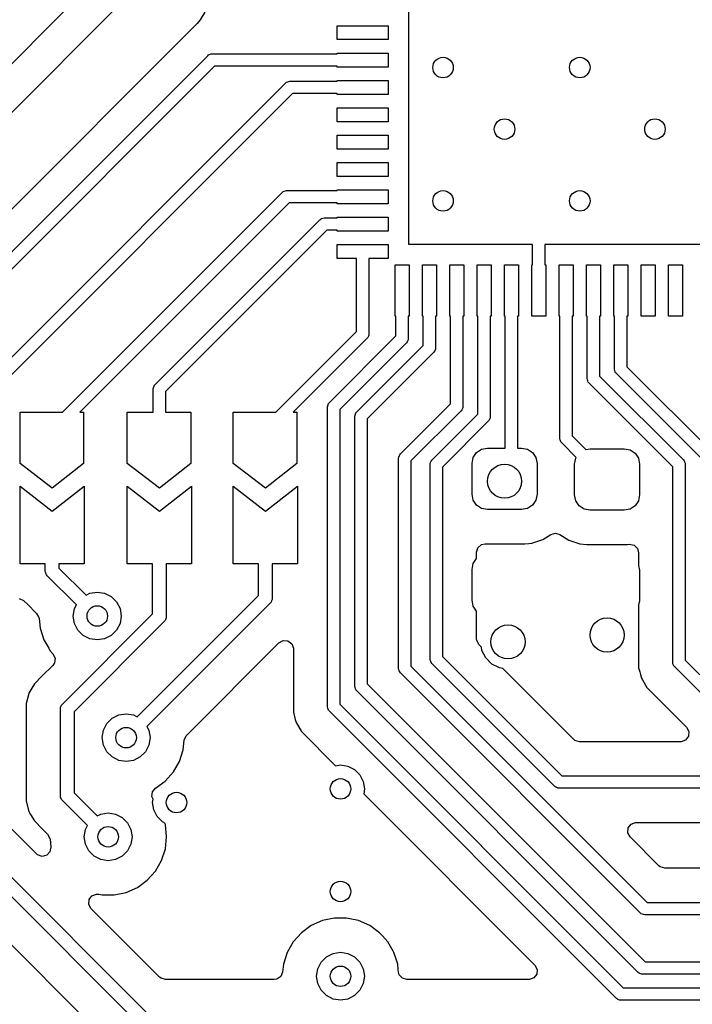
# Model space of a CAD drawing. Extents: x 70 to 224, y -154 to -54.
# Tile 22 of 55: x 119 to 129, y -103 to -89. Entities that reach past the tile are written whole.
import ezdxf

# ---------------------------------------------------------------- set-up
doc = ezdxf.new("R2010")
doc.units = 0
doc.layers.add('BLACK', color=7, linetype='CONTINUOUS')

msp = doc.modelspace()

# ---------------------------------------------------------------- linework, layer by layer
at = {"layer": 'BLACK', "linetype": 'CONTINUOUS'}
for p, q in [((124.3981, -92.1358), (124.3981, -86.729999)), ((115.346447, -93.446447), (120.449998, -88.342895)), ((119.387478, -88.6976), (115.964043, -92.121035)), ((121.411938, -88.741344), (121.346675, -88.854383)), ((121.303551, -88.903556), (116.053553, -94.153553)), ((121.346666, -88.854391), (121.303551, -88.903556)), ((121.346675, -88.854383), (121.346666, -88.854391)), ((123.348801, -89.142), (123.348801, -88.938)), ((123.348801, -88.938), (124.098801, -88.938)), ((124.098801, -88.938), (124.098801, -89.142)), ((124.098801, -89.142), (123.348801, -89.142)), ((116.24272, -94.59), (121.456361, -89.376359)), ((121.456361, -89.376359), (121.469999, -89.365167)), ((121.469999, -89.365167), (121.479501, -89.36123)), ((121.479501, -89.36123), (121.502443, -89.351728)), ((121.502443, -89.351728), (121.520001, -89.349999)), ((121.520001, -89.349999), (123.348801, -89.349999)), ((123.348801, -89.349999), (123.348801, -89.337999)), ((123.348801, -89.337999), (124.098801, -89.337999)), ((124.098801, -89.337999), (124.098801, -89.541999)), ((121.557281, -89.529999), (116.49728, -94.59)), ((123.348801, -89.529999), (121.557281, -89.529999)), ((123.348801, -89.541999), (123.348801, -89.529999)), ((124.098801, -89.541999), (123.348801, -89.541999)), ((117.78272, -94.59), (122.59636, -89.776361)), ((122.59636, -89.776361), (122.609997, -89.765168)), ((122.609997, -89.765168), (122.629002, -89.757296)), ((122.629002, -89.757296), (122.642441, -89.75173)), ((122.642441, -89.75173), (122.659999, -89.750001)), ((122.659999, -89.750001), (123.348801, -89.750001)), ((123.348801, -89.750001), (123.348801, -89.738001)), ((123.348801, -89.738001), (124.098801, -89.738001)), ((124.098801, -89.738001), (124.098801, -89.942001)), ((122.697278, -89.930001), (118.03728, -94.59)), ((123.348801, -89.930001), (122.697278, -89.930001)), ((123.348801, -89.942001), (123.348801, -89.930001)), ((124.098801, -89.942001), (123.348801, -89.942001)), ((123.348801, -90.342), (123.348801, -90.138)), ((123.348801, -90.138), (124.098801, -90.138)), ((124.098801, -90.138), (124.098801, -90.342)), ((124.098801, -90.342), (123.348801, -90.342)), ((123.348801, -90.741999), (123.348801, -90.537999)), ((123.348801, -90.537999), (124.098801, -90.537999)), ((124.098801, -90.537999), (124.098801, -90.741999)), ((124.098801, -90.741999), (123.348801, -90.741999)), ((123.348801, -91.142001), (123.348801, -90.938001)), ((123.348801, -90.938001), (124.098801, -90.938001)), ((124.098801, -90.938001), (124.098801, -91.142001)), ((124.098801, -91.142001), (123.348801, -91.142001)), ((119.33272, -94.59), (122.546361, -91.37636)), ((122.546361, -91.37636), (122.559999, -91.365167)), ((122.559999, -91.365167), (122.592442, -91.351729)), ((122.592442, -91.351729), (122.61, -91.35)), ((122.61, -91.35), (123.348801, -91.35)), ((123.348801, -91.35), (123.348801, -91.338)), ((123.348801, -91.338), (124.098801, -91.338)), ((124.098801, -91.338), (124.098801, -91.542)), ((122.647279, -91.53), (119.58728, -94.59)), ((123.348801, -91.53), (122.647279, -91.53)), ((123.348801, -91.542), (123.348801, -91.53)), ((124.098801, -91.542), (123.348801, -91.542)), ((120.68636, -94.18636), (123.096361, -91.776359)), ((123.096361, -91.776359), (123.109999, -91.765167)), ((123.109999, -91.765167), (123.122937, -91.759808)), ((123.122937, -91.759808), (123.142443, -91.751728)), ((123.142443, -91.751728), (123.160001, -91.749999)), ((123.160001, -91.749999), (123.348801, -91.749999)), ((123.348801, -91.749999), (123.348801, -91.737999)), ((123.348801, -91.737999), (124.098801, -91.737999)), ((124.098801, -91.737999), (124.098801, -91.941999)), ((123.197281, -91.929999), (120.84, -94.28728)), ((123.348801, -91.929999), (123.197281, -91.929999)), ((123.348801, -91.941999), (123.348801, -91.929999)), ((124.098801, -91.941999), (123.348801, -91.941999)), ((123.348801, -92.341998), (123.348801, -92.137998)), ((123.348801, -92.137998), (124.098801, -92.137998)), ((124.098801, -92.137998), (124.098801, -92.341998)), ((126.210001, -92.1358), (124.3981, -92.1358)), ((126.210001, -92.435101), (126.210001, -92.1358)), ((129.4019, -92.1358), (126.390001, -92.1358)), ((126.390001, -92.1358), (126.390001, -92.435101)), ((123.633801, -92.341998), (123.348801, -92.341998)), ((123.633801, -93.408919), (123.633801, -92.341998)), ((124.098801, -92.341998), (123.813801, -92.341998)), ((123.813801, -92.341998), (123.813801, -93.446199)), ((124.198, -93.185101), (124.198, -92.435101)), ((124.198, -92.435101), (124.402, -92.435101)), ((124.402, -92.435101), (124.402, -93.185101)), ((124.597999, -93.185101), (124.597999, -92.435101)), ((124.597999, -92.435101), (124.801999, -92.435101)), ((124.801999, -92.435101), (124.801999, -93.185101)), ((124.998001, -93.185101), (124.998001, -92.435101)), ((124.998001, -92.435101), (125.202001, -92.435101)), ((125.202001, -92.435101), (125.202001, -93.185101)), ((125.398, -93.185101), (125.398, -92.435101)), ((125.398, -92.435101), (125.602, -92.435101)), ((125.602, -92.435101), (125.602, -93.185101)), ((125.797999, -93.185101), (125.797999, -92.435101)), ((125.797999, -92.435101), (126.001999, -92.435101)), ((126.001999, -92.435101), (126.001999, -93.185101)), ((126.198001, -93.185101), (126.198001, -92.435101)), ((126.198001, -92.435101), (126.210001, -92.435101)), ((126.390001, -92.435101), (126.402001, -92.435101)), ((126.402001, -92.435101), (126.402001, -93.185101)), ((126.598, -93.185101), (126.598, -92.435101)), ((126.598, -92.435101), (126.802, -92.435101)), ((126.802, -92.435101), (126.802, -93.185101)), ((126.998, -93.185101), (126.998, -92.435101)), ((126.998, -92.435101), (127.202, -92.435101)), ((127.202, -92.435101), (127.202, -93.185101)), ((127.397999, -93.185101), (127.397999, -92.435101)), ((127.397999, -92.435101), (127.601999, -92.435101)), ((127.601999, -92.435101), (127.601999, -93.185101)), ((127.798001, -93.185101), (127.798001, -92.435101)), ((127.798001, -92.435101), (128.002001, -92.435101)), ((128.002001, -92.435101), (128.002001, -93.185101)), ((128.198, -93.185101), (128.198, -92.435101)), ((128.198, -92.435101), (128.402, -92.435101)), ((128.402, -92.435101), (128.402, -93.185101)), ((124.21, -93.185101), (124.198, -93.185101)), ((124.21, -93.475318), (124.21, -93.185101)), ((124.402, -93.185101), (124.39, -93.185101)), ((124.39, -93.185101), (124.39, -93.512598)), ((124.609999, -93.185101), (124.597999, -93.185101)), ((124.609999, -93.612721), (124.609999, -93.185101)), ((124.801999, -93.185101), (124.789999, -93.185101)), ((124.789999, -93.185101), (124.789999, -93.650001)), ((125.010001, -93.185101), (124.998001, -93.185101)), ((125.010001, -94.468163), (125.010001, -93.185101)), ((125.202001, -93.185101), (125.190001, -93.185101)), ((125.190001, -93.185101), (125.190001, -94.505443)), ((125.41, -93.185101), (125.398, -93.185101)), ((125.41, -94.618164), (125.41, -93.185101)), ((125.602, -93.185101), (125.59, -93.185101)), ((125.59, -93.185101), (125.59, -94.655444)), ((125.809999, -93.185101), (125.797999, -93.185101)), ((125.809999, -95.115), (125.809999, -93.185101)), ((126.001999, -93.185101), (125.989999, -93.185101)), ((125.989999, -93.185101), (125.989999, -95.115)), ((126.402001, -93.185101), (126.198001, -93.185101)), ((126.61, -93.185101), (126.598, -93.185101)), ((126.61, -94.975), (126.61, -93.185101)), ((126.802, -93.185101), (126.79, -93.185101)), ((126.79, -93.185101), (126.79, -94.93772)), ((127.01, -93.185101), (126.998, -93.185101)), ((127.01, -94.1), (127.01, -93.185101)), ((127.202, -93.185101), (127.19, -93.185101)), ((127.19, -93.185101), (127.19, -94.06272)), ((127.409999, -93.185101), (127.397999, -93.185101)), ((127.409999, -93.962597), (127.409999, -93.185101)), ((127.601999, -93.185101), (127.589999, -93.185101)), ((127.589999, -93.185101), (127.589999, -93.925317)), ((128.002001, -93.185101), (127.798001, -93.185101)), ((128.402, -93.185101), (128.198, -93.185101)), ((122.45272, -94.59), (123.633801, -93.408919)), ((123.813801, -93.446199), (123.812072, -93.463757)), ((123.787441, -93.509838), (122.70728, -94.59)), ((123.23636, -94.448958), (124.21, -93.475318)), ((124.36364, -93.576237), (123.39, -94.549877)), ((123.798634, -93.4962), (123.787441, -93.509838)), ((123.806838, -93.476393), (123.798634, -93.4962)), ((123.812072, -93.463757), (123.806838, -93.476393)), ((124.374833, -93.562599), (124.36364, -93.576237)), ((124.388271, -93.530156), (124.374833, -93.562599)), ((124.39, -93.512598), (124.388271, -93.530156)), ((123.63636, -94.58636), (124.609999, -93.612721)), ((124.763639, -93.713641), (123.79, -94.68728)), ((124.774831, -93.700003), (124.763639, -93.713641)), ((124.782137, -93.682364), (124.774831, -93.700003)), ((124.78827, -93.667559), (124.782137, -93.682364)), ((124.789999, -93.650001), (124.78827, -93.667559)), ((127.411728, -93.980155), (127.409999, -93.962597)), ((127.420159, -94.000508), (127.411728, -93.980155)), ((127.425167, -94.012599), (127.420159, -94.000508)), ((127.436359, -94.026237), (127.425167, -94.012599)), ((129.01, -95.599878), (127.436359, -94.026237)), ((127.589999, -93.925317), (129.16364, -95.498958)), ((127.011729, -94.117558), (127.01, -94.1)), ((127.018176, -94.133122), (127.011729, -94.117558)), ((127.025168, -94.150002), (127.018176, -94.133122)), ((127.03636, -94.16364), (127.025168, -94.150002)), ((128.262549, -95.389828), (127.03636, -94.16364)), ((127.19, -94.06272), (128.416189, -95.28891)), ((120.66, -94.25), (120.661729, -94.232442)), ((120.66, -94.59), (120.66, -94.25)), ((120.661729, -94.232442), (120.673188, -94.204778)), ((120.673188, -94.204778), (120.675168, -94.199998)), ((120.675168, -94.199998), (120.68636, -94.18636)), ((120.84, -94.28728), (120.84, -94.59)), ((123.211729, -94.49504), (123.224597, -94.463975)), ((123.224597, -94.463975), (123.225168, -94.462596)), ((123.225168, -94.462596), (123.23636, -94.448958)), ((118.71, -95.34), (118.71, -94.59)), ((118.71, -94.59), (119.33272, -94.59)), ((119.58728, -94.59), (119.64, -94.59)), ((119.64, -94.59), (119.64, -95.34)), ((120.28, -95.34), (120.28, -94.59)), ((120.28, -94.59), (120.66, -94.59)), ((120.84, -94.59), (121.21, -94.59)), ((121.21, -94.59), (121.21, -95.34)), ((121.83, -95.34), (121.83, -94.59)), ((121.83, -94.59), (122.45272, -94.59)), ((122.70728, -94.59), (122.76, -94.59)), ((122.76, -94.59), (122.76, -95.34)), ((123.21, -94.512598), (123.211729, -94.49504)), ((123.21, -98.9), (123.21, -94.512598)), ((123.39, -94.549877), (123.39, -98.86272)), ((123.611729, -94.632442), (123.623048, -94.605117)), ((123.623048, -94.605117), (123.625168, -94.599998)), ((123.625168, -94.599998), (123.63636, -94.58636)), ((124.27636, -95.201804), (125.010001, -94.468163)), ((125.163641, -94.569082), (124.43, -95.302723)), ((125.174834, -94.555444), (125.163641, -94.569082)), ((125.182654, -94.536564), (125.174834, -94.555444)), ((125.188272, -94.523001), (125.182654, -94.536564)), ((125.190001, -94.505443), (125.188272, -94.523001)), ((123.61, -94.65), (123.611729, -94.632442)), ((123.61, -98.6), (123.61, -94.65)), ((123.79, -94.68728), (123.79, -98.56272)), ((124.73636, -95.291804), (125.41, -94.618164)), ((125.563639, -94.719084), (124.89, -95.392723)), ((125.574832, -94.705446), (125.563639, -94.719084)), ((125.581911, -94.688355), (125.574832, -94.705446)), ((125.588271, -94.673002), (125.581911, -94.688355)), ((125.59, -94.655444), (125.588271, -94.673002)), ((126.611729, -94.992558), (126.61, -94.975)), ((126.61894, -95.009965), (126.611729, -94.992558)), ((126.625168, -95.025002), (126.61894, -95.009965)), ((126.63636, -95.03864), (126.625168, -95.025002)), ((126.849933, -95.252213), (126.63636, -95.03864)), ((126.79, -94.93772), (126.989344, -95.137064)), ((125.342127, -95.253896), (125.390901, -95.180901)), ((125.390901, -95.180901), (125.463896, -95.132127)), ((125.463896, -95.132127), (125.55, -95.115)), ((125.55, -95.115), (125.809999, -95.115)), ((125.989999, -95.115), (126.05, -95.115)), ((126.05, -95.115), (126.136104, -95.132127)), ((126.136104, -95.132127), (126.209099, -95.180901)), ((126.209099, -95.180901), (126.257873, -95.253896)), ((126.989344, -95.137064), (127.05, -95.125)), ((127.05, -95.125), (127.55, -95.125)), ((127.55, -95.125), (127.636104, -95.142127)), ((127.636104, -95.142127), (127.709099, -95.190901)), ((124.25, -95.265444), (124.251729, -95.247886)), ((124.25, -98.34), (124.25, -95.265444)), ((124.251729, -95.247886), (124.261976, -95.223148)), ((124.261976, -95.223148), (124.265168, -95.215442)), ((124.265168, -95.215442), (124.27636, -95.201804)), ((124.43, -95.302723), (124.43, -98.30272)), ((124.711729, -95.337886), (124.725168, -95.305443)), ((124.725168, -95.305442), (124.73636, -95.291804)), ((124.725168, -95.305443), (124.725168, -95.305442)), ((125.325, -95.34), (125.342127, -95.253896)), ((126.257873, -95.253896), (126.275, -95.34)), ((126.825, -95.35), (126.842127, -95.263896)), ((126.842127, -95.263896), (126.849933, -95.252213)), ((127.709099, -95.190901), (127.757873, -95.263896)), ((127.757873, -95.263896), (127.775, -95.35)), ((128.416189, -95.28891), (128.427382, -95.302548)), ((128.427382, -95.302548), (128.43231, -95.314447)), ((128.43231, -95.314447), (128.44082, -95.334991)), ((119.18, -95.7), (118.71, -95.34)), ((119.64, -95.34), (119.18, -95.7)), ((120.75, -95.7), (120.28, -95.34)), ((121.21, -95.34), (120.75, -95.7)), ((122.3, -95.7), (121.83, -95.34)), ((122.76, -95.34), (122.3, -95.7)), ((124.71, -95.355444), (124.711729, -95.337886)), ((124.71, -98.2), (124.71, -95.355444)), ((124.89, -95.392723), (124.89, -98.16272)), ((125.325, -95.79), (125.325, -95.34)), ((126.275, -95.34), (126.275, -95.79)), ((126.825, -95.8), (126.825, -95.35)), ((127.775, -95.35), (127.775, -95.8)), ((128.262549, -98.252549), (128.262549, -95.389828)), ((128.44082, -95.334991), (128.442549, -95.352549)), ((128.442549, -95.352549), (128.442549, -98.215269)), ((118.71, -96.81), (118.71, -95.67)), ((118.71, -95.67), (119.18, -96.04)), ((119.18, -96.04), (119.65, -95.67)), ((119.65, -95.67), (119.65, -96.81)), ((120.28, -96.81), (120.28, -95.67)), ((120.28, -95.67), (120.75, -96.04)), ((120.75, -96.04), (121.22, -95.67)), ((121.22, -95.67), (121.22, -96.81)), ((121.83, -96.81), (121.83, -95.67)), ((121.83, -95.67), (122.3, -96.04)), ((122.3, -96.04), (122.77, -95.67)), ((122.77, -95.67), (122.77, -96.81)), ((125.342127, -95.876104), (125.325, -95.79)), ((125.390901, -95.949099), (125.342127, -95.876104)), ((126.257873, -95.876104), (126.209099, -95.949099)), ((126.275, -95.79), (126.257873, -95.876104)), ((126.842127, -95.886104), (126.825, -95.8)), ((126.890901, -95.959099), (126.842127, -95.886104)), ((127.757873, -95.886104), (127.709099, -95.959099)), ((127.775, -95.8), (127.757873, -95.886104)), ((125.463896, -95.997873), (125.390901, -95.949099)), ((125.55, -96.015), (125.463896, -95.997873)), ((126.05, -96.015), (125.55, -96.015)), ((126.136104, -95.997873), (126.05, -96.015)), ((126.209099, -95.949099), (126.136104, -95.997873)), ((126.963896, -96.007873), (126.890901, -95.959099)), ((127.05, -96.025), (126.963896, -96.007873)), ((127.55, -96.025), (127.05, -96.025)), ((127.636104, -96.007873), (127.55, -96.025)), ((127.709099, -95.959099), (127.636104, -96.007873)), ((126.197708, -96.505349), (126.358697, -96.452003)), ((126.358697, -96.452003), (126.476797, -96.379157)), ((126.476797, -96.379157), (126.544188, -96.360717)), ((126.544188, -96.360717), (126.60699, -96.379158)), ((126.60699, -96.379158), (126.741294, -96.461998)), ((126.741294, -96.461998), (126.741297, -96.461999)), ((126.741297, -96.461999), (126.741303, -96.462003)), ((126.741303, -96.462003), (126.902292, -96.515349)), ((125.3905, -96.639499), (125.410185, -96.57246)), ((125.410185, -96.57246), (125.462989, -96.526705)), ((125.462989, -96.526705), (125.514495, -96.515499)), ((125.514495, -96.515499), (126.098344, -96.515499)), ((126.098344, -96.515499), (126.098352, -96.515498)), ((126.098352, -96.515498), (126.098355, -96.515498)), ((126.098355, -96.515498), (126.15276, -96.50994)), ((126.15276, -96.50994), (126.197708, -96.505349)), ((126.902292, -96.515349), (127.001655, -96.5255)), ((127.001655, -96.5255), (127.598344, -96.525499)), ((127.598344, -96.525499), (127.625447, -96.52273)), ((127.625447, -96.52273), (127.694139, -96.535499)), ((127.694139, -96.535499), (127.745024, -96.583379)), ((127.745024, -96.583379), (127.762049, -96.646088)), ((125.342127, -96.803896), (125.3905, -96.731501)), ((125.3905, -96.731501), (125.3905, -96.639499)), ((127.762049, -96.646088), (127.762049, -96.83489)), ((114.1, -96.908578), (120.581422, -103.39)), ((119.08, -96.81), (118.71, -96.81)), ((119.08, -96.911524), (119.08, -96.81)), ((119.081921, -96.931033), (119.08, -96.911524)), ((119.65, -96.81), (119.28, -96.81)), ((119.28, -96.81), (119.28, -96.870102)), ((119.28, -96.870102), (119.676665, -97.266767)), ((120.65, -96.81), (120.28, -96.81)), ((120.65, -97.539339), (120.65, -96.81)), ((121.22, -96.81), (120.85, -96.81)), ((120.85, -96.81), (120.85, -97.580761)), ((122.2, -96.81), (121.83, -96.81)), ((122.2, -97.270609), (122.2, -96.81)), ((122.77, -96.81), (122.4, -96.81)), ((122.4, -96.81), (122.4, -97.312031)), ((125.325, -96.89), (125.342127, -96.803896)), ((125.325, -97.34), (125.325, -96.89)), ((127.762049, -96.83489), (127.775, -96.9)), ((127.775, -96.9), (127.775, -97.35)), ((120.469289, -103.560711), (113.958578, -97.05)), ((119.096853, -96.967081), (119.081921, -96.931033)), ((119.109289, -96.982235), (119.096853, -96.967081)), ((119.535243, -97.408189), (119.109289, -96.982235)), ((118.698044, -97.313781), (118.761598, -97.342804)), ((118.761598, -97.342804), (118.768077, -97.348837)), ((119.676665, -97.266767), (119.731843, -97.238653)), ((119.731843, -97.238653), (119.839999, -97.221523)), ((119.839999, -97.221523), (119.948155, -97.238653)), ((119.948155, -97.238653), (120.045724, -97.288367)), ((120.045724, -97.288367), (120.123155, -97.365798)), ((120.425364, -99.045244), (122.2, -97.270609)), ((122.398079, -97.33154), (122.391217, -97.348105)), ((122.4, -97.312031), (122.398079, -97.33154)), ((125.342127, -97.426104), (125.325, -97.34)), ((118.768077, -97.348837), (118.818344, -97.399104)), ((118.818344, -97.399104), (118.818349, -97.399108)), ((118.818349, -97.399108), (118.953066, -97.533826)), ((119.489999, -97.571523), (119.507129, -97.463367)), ((119.507129, -97.463367), (119.535243, -97.408189)), ((120.123155, -97.365798), (120.172869, -97.463367)), ((120.172869, -97.463367), (120.189999, -97.571523)), ((122.37071, -97.382742), (120.566786, -99.186666)), ((122.383147, -97.367589), (122.37071, -97.382742)), ((122.391217, -97.348105), (122.383147, -97.367589)), ((125.3905, -97.498498), (125.342127, -97.426104)), ((127.775, -97.35), (127.762049, -97.415109)), ((127.762049, -97.415109), (127.762049, -98.33029)), ((113.787583, -97.586818), (120.01185, -103.811085)), ((118.949544, -101.050309), (115.410122, -97.510887)), ((118.953066, -97.533826), (118.98655, -97.595148)), ((118.98655, -97.595148), (118.988705, -97.608544)), ((118.988705, -97.608544), (119.003502, -97.749327)), ((119.329289, -98.86005), (120.65, -97.539339)), ((119.507129, -97.679679), (119.489999, -97.571523)), ((120.189999, -97.571523), (120.172869, -97.679679)), ((120.83752, -97.62576), (120.833147, -97.636319)), ((120.848079, -97.60027), (120.83752, -97.62576)), ((120.85, -97.580761), (120.848079, -97.60027)), ((125.3905, -97.904045), (125.3905, -97.498498)), ((119.003502, -97.749327), (119.003503, -97.74933)), ((119.003503, -97.74933), (119.058746, -97.919352)), ((120.82071, -97.651472), (119.5, -98.972182)), ((119.556843, -97.777248), (119.507129, -97.679679)), ((119.634274, -97.854679), (119.556843, -97.777248)), ((120.123155, -97.777248), (120.045724, -97.854679)), ((120.172869, -97.679679), (120.123155, -97.777248)), ((120.833147, -97.636319), (120.82071, -97.651472)), ((119.058746, -97.919352), (119.058749, -97.919358)), ((119.058749, -97.919358), (119.129718, -98.042281)), ((119.731843, -97.904393), (119.634274, -97.854679)), ((119.839999, -97.921523), (119.731843, -97.904393)), ((119.948155, -97.904393), (119.839999, -97.921523)), ((120.045724, -97.854679), (119.948155, -97.904393)), ((125.393334, -97.930403), (125.3905, -97.904045)), ((119.129718, -98.042281), (119.14814, -98.074188)), ((121.148955, -99.312309), (122.497819, -97.963446)), ((122.497819, -97.963446), (122.559142, -97.929961)), ((122.559142, -97.929961), (122.628834, -97.934945)), ((122.628834, -97.934945), (122.684767, -97.976817)), ((122.684767, -97.976817), (122.709184, -98.042281)), ((122.709184, -98.042281), (122.7095, -98.051127)), ((122.7095, -98.051127), (122.7095, -98.97774)), ((125.426819, -97.991726), (125.393334, -97.930403)), ((125.462214, -98.027121), (125.426819, -97.991726)), ((125.469577, -98.073607), (125.462214, -98.027121)), ((119.14814, -98.074188), (119.19221, -98.123133)), ((119.19221, -98.123133), (119.222439, -98.186122)), ((119.222439, -98.186122), (119.213814, -98.255457)), ((124.711729, -98.217558), (124.71, -98.2)), ((124.89, -98.16272), (126.637279, -99.91)), ((125.526393, -98.185114), (125.469577, -98.073607)), ((125.614886, -98.273607), (125.526393, -98.185114)), ((119.187741, -98.293784), (119.031286, -98.450239)), ((119.213814, -98.255457), (119.187741, -98.293784)), ((124.251729, -98.357558), (124.25, -98.34)), ((124.43, -98.30272), (127.887279, -101.76)), ((124.719175, -98.235533), (124.711729, -98.217558)), ((124.725168, -98.250002), (124.719175, -98.235533)), ((124.73636, -98.26364), (124.725168, -98.250002)), ((126.53636, -100.063639), (124.73636, -98.26364)), ((125.726393, -98.330423), (125.614886, -98.273607)), ((125.772878, -98.337785), (125.726393, -98.330423)), ((126.808274, -99.373181), (125.772878, -98.337785)), ((127.762049, -98.33029), (127.776983, -98.386022)), ((128.264278, -98.270107), (128.262549, -98.252549)), ((128.271802, -98.288271), (128.264278, -98.270107)), ((128.277717, -98.302551), (128.271802, -98.288271)), ((128.288909, -98.316189), (128.277717, -98.302551)), ((129.48636, -99.513639), (128.288909, -98.316189)), ((128.442549, -98.215269), (129.587279, -99.36)), ((119.031286, -98.450239), (118.919481, -98.562043)), ((124.258772, -98.37456), (124.251729, -98.357558)), ((124.265168, -98.390002), (124.258772, -98.37456)), ((124.27636, -98.40364), (124.265168, -98.390002)), ((127.786361, -101.91364), (124.27636, -98.40364)), ((127.776983, -98.386022), (127.788211, -98.427925)), ((127.788211, -98.427925), (127.788211, -98.427927)), ((127.788211, -98.427927), (127.802289, -98.480471)), ((127.802289, -98.480471), (127.80229, -98.480472)), ((127.80229, -98.480472), (127.802291, -98.480474)), ((127.802291, -98.480474), (127.816516, -98.505113)), ((118.881662, -98.627549), (118.840423, -98.698975)), ((118.881663, -98.627547), (118.881662, -98.627549)), ((118.919479, -98.562046), (118.881663, -98.627547)), ((118.919481, -98.562043), (118.919479, -98.562046)), ((123.611729, -98.617558), (123.61, -98.6)), ((123.620126, -98.63783), (123.611729, -98.617558)), ((123.625168, -98.650002), (123.620126, -98.63783)), ((123.79, -98.56272), (127.85728, -102.63)), ((127.816516, -98.505113), (127.880028, -98.61512)), ((127.880028, -98.61512), (127.880032, -98.615125)), ((127.880032, -98.615125), (128.462726, -99.197819)), ((118.833646, -98.724266), (118.799499, -98.851704)), ((118.840423, -98.698975), (118.833646, -98.724266)), ((123.63636, -98.66364), (123.625168, -98.650002)), ((127.75636, -102.78364), (123.63636, -98.66364)), ((118.799499, -98.851704), (118.799499, -98.851706)), ((118.799499, -98.851706), (118.799499, -99.019807)), ((119.3, -98.930761), (119.301921, -98.911252)), ((119.301921, -98.911252), (119.316853, -98.875204)), ((119.316853, -98.875204), (119.329289, -98.86005)), ((123.211729, -98.917558), (123.21, -98.9)), ((123.217797, -98.932206), (123.211729, -98.917558)), ((123.39, -98.86272), (127.53728, -103.01)), ((118.799499, -99.019807), (118.7995, -99.01982)), ((118.7995, -99.01982), (118.7995, -100.11333)), ((119.3, -100.2), (119.3, -98.930761)), ((119.5, -98.972182), (119.5, -100.158578)), ((119.978875, -99.144275), (120.056306, -99.066844)), ((120.056306, -99.066844), (120.153875, -99.01713)), ((120.153875, -99.01713), (120.262031, -99)), ((120.262031, -99), (120.370187, -99.01713)), ((120.370187, -99.01713), (120.425364, -99.045244)), ((122.7095, -98.97774), (122.738205, -99.084872)), ((123.225168, -98.950002), (123.217797, -98.932206)), ((123.23636, -98.96364), (123.225168, -98.950002)), ((127.43636, -103.16364), (123.23636, -98.96364)), ((119.929161, -99.241844), (119.978875, -99.144275)), ((120.566786, -99.186666), (120.594901, -99.241844)), ((122.738205, -99.084872), (122.749741, -99.127923)), ((122.749741, -99.127923), (122.749743, -99.127928)), ((122.749743, -99.127928), (122.827479, -99.262571)), ((128.462726, -99.197819), (128.496211, -99.259142)), ((119.912031, -99.35), (119.929161, -99.241844)), ((119.929161, -99.458156), (119.912031, -99.35)), ((120.594901, -99.241844), (120.612031, -99.35)), ((120.612031, -99.35), (120.594901, -99.458156)), ((121.113325, -99.387016), (121.139908, -99.322405)), ((121.139908, -99.322405), (121.148955, -99.312309)), ((122.827479, -99.262571), (122.827483, -99.262576)), ((122.827483, -99.262576), (123.326541, -99.761634)), ((128.491227, -99.328834), (128.449355, -99.384767)), ((128.496211, -99.259142), (128.491227, -99.328834)), ((119.978875, -99.555725), (119.929161, -99.458156)), ((120.594901, -99.458156), (120.545187, -99.555725)), ((121.098528, -99.527803), (121.113325, -99.387016)), ((126.828916, -99.389815), (126.808274, -99.373181)), ((126.895955, -99.4095), (126.828916, -99.389815)), ((128.375045, -99.4095), (126.895955, -99.4095)), ((128.383891, -99.409184), (128.375045, -99.4095)), ((128.449355, -99.384767), (128.383891, -99.409184)), ((120.056306, -99.633156), (119.978875, -99.555725)), ((120.153875, -99.68287), (120.056306, -99.633156)), ((120.467756, -99.633156), (120.370187, -99.68287)), ((120.545187, -99.555725), (120.467756, -99.633156)), ((121.043281, -99.697835), (121.098528, -99.527803)), ((120.262031, -99.7), (120.153875, -99.68287)), ((120.370187, -99.68287), (120.262031, -99.7)), ((120.95389, -99.852665), (121.043281, -99.697835)), ((123.326541, -99.761634), (123.4, -99.75)), ((123.4, -99.75), (123.508156, -99.76713)), ((123.508156, -99.76713), (123.605725, -99.816844)), ((120.834261, -99.985526), (120.95389, -99.852665)), ((123.605725, -99.816844), (123.683156, -99.894275)), ((123.683156, -99.894275), (123.73287, -99.991844)), ((126.637279, -99.91), (143.18772, -99.91)), ((120.689863, -100.090438), (120.834261, -99.985526)), ((123.73287, -99.991844), (123.75, -100.1)), ((126.549998, -100.074832), (126.53636, -100.063639)), ((126.553574, -100.076313), (126.549998, -100.074832)), ((126.582442, -100.088271), (126.553574, -100.076313)), ((118.7995, -100.11333), (118.799499, -100.113348)), ((118.799499, -100.113348), (118.799499, -100.279054)), ((119.301921, -100.219509), (119.3, -100.2)), ((119.316853, -100.255557), (119.301921, -100.219509)), ((119.5, -100.158578), (119.836666, -100.495244)), ((120.640371, -100.210735), (120.648996, -100.1414)), ((120.65824, -100.24797), (120.640371, -100.210735)), ((120.648996, -100.1414), (120.689863, -100.090438)), ((123.75, -100.1), (123.738365, -100.173458)), ((123.738365, -100.173458), (126.242726, -102.677819)), ((126.6, -100.09), (126.582442, -100.088271)), ((143.225, -100.09), (126.6, -100.09)), ((118.799499, -100.279054), (118.799498, -100.279054)), ((118.799498, -100.279054), (118.840424, -100.431789)), ((119.329289, -100.270711), (119.316853, -100.255557)), ((119.695244, -100.636666), (119.329289, -100.270711)), ((120.65, -100.3), (120.65824, -100.24797)), ((120.66713, -100.408156), (120.65, -100.3)), ((118.840424, -100.431789), (118.840425, -100.43179)), ((118.840425, -100.43179), (118.864153, -100.472887)), ((118.864153, -100.472887), (118.864154, -100.472889)), ((118.864154, -100.472889), (118.919475, -100.568709)), ((119.836666, -100.495244), (119.891844, -100.46713)), ((119.891844, -100.46713), (120, -100.45)), ((120, -100.45), (120.108156, -100.46713)), ((120.108156, -100.46713), (120.205725, -100.516844)), ((120.716844, -100.505725), (120.66713, -100.408156)), ((120.794275, -100.583156), (120.716844, -100.505725)), ((118.919475, -100.568709), (118.919481, -100.568717)), ((118.919481, -100.568717), (119.038349, -100.687585)), ((119.66713, -100.691844), (119.695244, -100.636666)), ((120.205725, -100.516844), (120.283156, -100.594275)), ((120.283156, -100.594275), (120.33287, -100.691844)), ((120.829671, -100.601191), (120.794275, -100.583156)), ((120.836497, -100.622197), (120.829671, -100.601191)), ((120.855185, -100.8), (120.836497, -100.622197)), ((127.608773, -100.671166), (127.650645, -100.615233)), ((127.650645, -100.615233), (127.716109, -100.590816)), ((127.716109, -100.590816), (127.724955, -100.5905)), ((127.724955, -100.5905), (132.145978, -100.5905)), ((119.038349, -100.687585), (119.038355, -100.68759)), ((119.038355, -100.68759), (119.113066, -100.762301)), ((119.113066, -100.762301), (119.146551, -100.823624)), ((119.65, -100.8), (119.66713, -100.691844)), ((119.66713, -100.908156), (119.65, -100.8)), ((120.33287, -100.691844), (120.35, -100.8)), ((120.35, -100.8), (120.33287, -100.908156)), ((120.836497, -100.977803), (120.855185, -100.8)), ((127.603789, -100.740858), (127.608773, -100.671166)), ((127.637274, -100.802181), (127.603789, -100.740858)), ((119.146551, -100.823624), (119.148705, -100.837019)), ((119.148705, -100.837019), (119.160309, -100.947419)), ((119.716844, -101.005725), (119.66713, -100.908156)), ((120.33287, -100.908156), (120.283156, -101.005725)), ((128.058274, -101.223181), (127.637274, -100.802181)), ((118.966263, -101.064316), (118.949544, -101.050309)), ((119.032505, -101.086538), (118.966263, -101.064316)), ((119.100245, -101.06942), (119.032505, -101.086538)), ((119.147977, -101.018396), (119.100245, -101.06942)), ((119.160546, -100.949666), (119.147977, -101.018396)), ((119.160309, -100.947419), (119.160546, -100.949666)), ((119.794275, -101.083156), (119.716844, -101.005725)), ((119.891844, -101.13287), (119.794275, -101.083156)), ((120.205725, -101.083156), (120.108156, -101.13287)), ((120.283156, -101.005725), (120.205725, -101.083156)), ((120.78125, -101.147835), (120.836497, -100.977803)), ((120, -101.15), (119.891844, -101.13287)), ((120.108156, -101.13287), (120, -101.15)), ((120.691859, -101.302665), (120.78125, -101.147835)), ((128.078916, -101.239815), (128.058274, -101.223181)), ((120.57223, -101.435526), (120.691859, -101.302665)), ((128.145955, -101.2595), (128.078916, -101.239815)), ((143.488479, -101.2595), (128.145955, -101.2595)), ((120.427593, -101.540612), (120.57223, -101.435526)), ((119.719828, -101.718079), (119.7617, -101.662146)), ((119.7617, -101.662146), (119.827164, -101.637729)), ((119.827164, -101.637729), (119.861788, -101.640122)), ((119.861788, -101.640122), (119.910609, -101.6505)), ((119.910609, -101.6505), (119.91061, -101.6505)), ((119.91061, -101.6505), (120.089389, -101.6505)), ((120.089389, -101.6505), (120.089391, -101.6505)), ((120.089391, -101.6505), (120.264267, -101.613329)), ((120.264267, -101.613329), (120.427593, -101.540612)), ((119.714844, -101.787771), (119.719828, -101.718079)), ((119.748329, -101.849094), (119.714844, -101.787771)), ((127.887279, -101.76), (144.075, -101.76)), ((120.752416, -102.853181), (119.748329, -101.849094)), ((127.799999, -101.924833), (127.786361, -101.91364)), ((127.832442, -101.938271), (127.799999, -101.924833)), ((127.85, -101.94), (127.832442, -101.938271)), ((144.075, -101.94), (127.85, -101.94)), ((123.135728, -102.026672), (122.972408, -102.099387)), ((123.135733, -102.02667), (123.135728, -102.026672)), ((123.279954, -101.996015), (123.135733, -102.02667)), ((123.310609, -101.9895), (123.279954, -101.996015)), ((123.489391, -101.9895), (123.310609, -101.9895)), ((123.536594, -101.999533), (123.489391, -101.9895)), ((123.664265, -102.02667), (123.536594, -101.999533)), ((123.664267, -102.026671), (123.664265, -102.02667)), ((123.827593, -102.099388), (123.664267, -102.026671)), ((122.827768, -102.204475), (122.70814, -102.337336)), ((122.972408, -102.099387), (122.827768, -102.204475)), ((123.97223, -102.204474), (123.827593, -102.099388)), ((123.972231, -102.204475), (123.97223, -102.204474)), ((123.972232, -102.204476), (123.972231, -102.204475)), ((123.972235, -102.204478), (123.972232, -102.204476)), ((124.013235, -102.250014), (123.972235, -102.204478)), ((122.70814, -102.337336), (122.61875, -102.492164)), ((124.091859, -102.337335), (124.013235, -102.250014)), ((124.17012, -102.472888), (124.091859, -102.337335)), ((122.618747, -102.49217), (122.563504, -102.662192)), ((122.61875, -102.492164), (122.618747, -102.49217)), ((123.194275, -102.556844), (123.291844, -102.50713)), ((123.291844, -102.50713), (123.4, -102.49)), ((123.4, -102.49), (123.508156, -102.50713)), ((123.508156, -102.50713), (123.605725, -102.556844)), ((124.181249, -102.492164), (124.17012, -102.472888)), ((124.181252, -102.49217), (124.181249, -102.492164)), ((124.208873, -102.577181), (124.181252, -102.49217)), ((122.563503, -102.662195), (122.551283, -102.778462)), ((122.563504, -102.662192), (122.563503, -102.662195)), ((123.06713, -102.731844), (123.116844, -102.634275)), ((123.116844, -102.634275), (123.194275, -102.556844)), ((123.605725, -102.556844), (123.683156, -102.634275)), ((123.683156, -102.634275), (123.73287, -102.731844)), ((124.236497, -102.662197), (124.208873, -102.577181)), ((124.244887, -102.742022), (124.236497, -102.662197)), ((127.85728, -102.63), (142.245, -102.63)), ((122.551283, -102.778462), (122.524698, -102.843077)), ((123.05, -102.84), (123.06713, -102.731844)), ((123.73287, -102.731844), (123.75, -102.84)), ((124.248717, -102.778462), (124.244887, -102.742022)), ((124.259244, -102.817011), (124.248717, -102.778462)), ((124.304999, -102.869815), (124.259244, -102.817011)), ((126.271227, -102.808834), (126.229355, -102.864767)), ((126.242726, -102.677819), (126.276211, -102.739142)), ((126.276211, -102.739142), (126.271227, -102.808834)), ((127.769998, -102.794832), (127.75636, -102.78364)), ((127.7795, -102.798768), (127.769998, -102.794832)), ((127.802442, -102.808271), (127.7795, -102.798768)), ((127.82, -102.81), (127.802442, -102.808271)), ((142.20772, -102.81), (127.82, -102.81)), ((120.773058, -102.869815), (120.752416, -102.853181)), ((120.840097, -102.8895), (120.773058, -102.869815)), ((122.427962, -102.8895), (120.840097, -102.8895)), ((122.4674, -102.883061), (122.427962, -102.8895)), ((122.524698, -102.843077), (122.4674, -102.883061)), ((123.06713, -102.948156), (123.05, -102.84)), ((123.116844, -103.045725), (123.06713, -102.948156)), ((123.73287, -102.948156), (123.683156, -103.045725)), ((123.75, -102.84), (123.73287, -102.948156)), ((124.372038, -102.8895), (124.304999, -102.869815)), ((126.155045, -102.8895), (124.372038, -102.8895)), ((126.163891, -102.889184), (126.155045, -102.8895)), ((126.229355, -102.864767), (126.163891, -102.889184)), ((123.194275, -103.123156), (123.116844, -103.045725)), ((123.683156, -103.045725), (123.605725, -103.123156)), ((127.53728, -103.01), (139.425, -103.01)), ((123.291844, -103.17287), (123.194275, -103.123156)), ((123.4, -103.19), (123.291844, -103.17287)), ((123.508156, -103.17287), (123.4, -103.19)), ((123.605725, -103.123156), (123.508156, -103.17287)), ((127.449998, -103.174832), (127.43636, -103.16364)), ((127.458091, -103.178184), (127.449998, -103.174832)), ((127.482442, -103.188271), (127.458091, -103.178184)), ((127.5, -103.19), (127.482442, -103.188271)), ((139.38772, -103.19), (127.5, -103.19))]:
    msp.add_line(p, q, dxfattribs=at)
at = {"layer": 'BLACK'}
for centre, radius in [((124.9, -89.55), 0.15), ((126.9, -89.55), 0.15), ((125.8, -90.45), 0.15), ((128, -90.45), 0.15), ((124.9, -91.5), 0.15), ((126.9, -91.5), 0.15), ((125.8, -95.6), 0.25), ((119.839999, -97.571523), 0.15), ((127.3, -97.85), 0.25), ((125.85, -97.95), 0.25), ((120.262031, -99.35), 0.15), ((123.4, -100.1), 0.15), ((121, -100.3), 0.15), ((120, -100.8), 0.15), ((123.4, -101.6), 0.15), ((123.4, -102.84), 0.15)]:
    msp.add_circle(centre, radius, dxfattribs=at)

doc.saveas('drawing.dxf')
